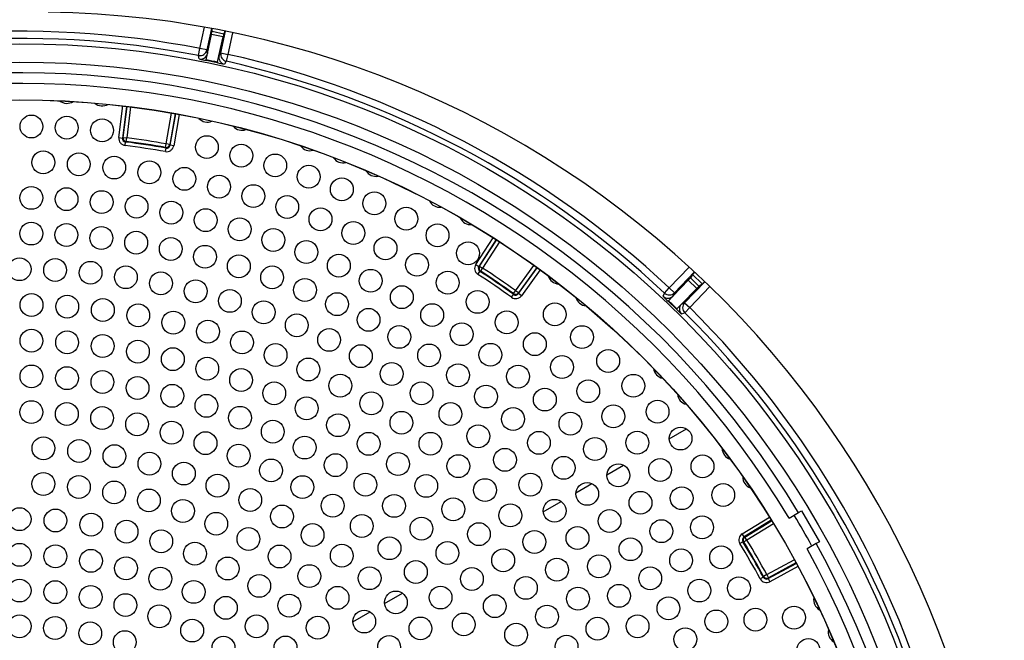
# Model space of a CAD drawing. Header units: millimetres. Extents: x 815 to 6167, y -516 to 2664.
# Tile 34 of 39: x 3518 to 3656, y 2357 to 2443. Entities that reach past the tile are written whole.
import ezdxf

# ---------------------------------------------------------------- set-up
doc = ezdxf.new("R2010")
doc.units = ezdxf.units.MM
doc.header["$MEASUREMENT"] = 0

# ---------------------------------------------------------------- blocks, each defined once
blk = doc.blocks.new('Boven')
for p, q in [((1445.64, -355.3), (1446.27, -352.32)), ((1447.25, -352.5), (1446.62, -355.5)), ((1447.33, -352.89), (1447.33, -352.51)), ((1447.33, -352.89), (1448.98, -353.23)), ((1448.57, -355.91), (1449.21, -352.88)), ((1449.14, -352.86), (1448.98, -353.23)), ((1450.19, -353.08), (1449.55, -356.12)), ((1446.71, -355.98), (1447.24, -353.32)), ((1448.88, -353.66), (1447.24, -353.32)), ((1448.31, -356.32), (1448.88, -353.66)), ((1445.45, -356.28), (1445.64, -355.3)), ((1446.62, -355.5), (1445.64, -355.3)), ((1446.53, -356.89), (1446.71, -355.98)), ((1446.62, -355.5), (1446.71, -355.98)), ((1448.31, -356.32), (1448.57, -355.91)), ((1448.57, -355.91), (1449.55, -356.12)), ((1445.54, -356.76), (1445.45, -356.28)), ((1448.09, -357.3), (1446.51, -356.97)), ((1448.11, -357.22), (1448.31, -356.32)), ((1449.33, -357.09), (1449.07, -357.5)), ((1449.55, -356.12), (1449.33, -357.09)), ((1434.29, -367.77), (1434.84, -363.35)), ((1435.33, -363.41), (1434.78, -367.84)), ((1434.88, -367.76), (1435.42, -363.42)), ((1435.91, -363.49), (1435.37, -367.83)), ((1440.9, -368.66), (1441.67, -364.35)), ((1442.16, -364.44), (1441.4, -368.75)), ((1441.47, -368.84), (1442.24, -364.45)), ((1442.74, -364.54), (1441.96, -368.93)), ((1434.29, -367.77), (1434.78, -367.84)), ((1434.78, -367.84), (1434.88, -367.76)), ((1434.88, -367.76), (1435.37, -367.83)), ((1435.16, -368.89), (1435.22, -368.39)), ((1435.31, -368.32), (1435.22, -368.39)), ((1435.31, -368.32), (1435.37, -367.83)), ((1440.8, -369.74), (1440.89, -369.25)), ((1440.82, -369.15), (1440.9, -368.66)), ((1440.89, -369.25), (1440.82, -369.15)), ((1441.4, -368.75), (1440.9, -368.66)), ((1441.4, -368.75), (1441.47, -368.84)), ((1441.96, -368.93), (1441.47, -368.84)), ((1484.3, -385.55), (1486.72, -381.81)), ((1487.14, -382.07), (1484.72, -385.82)), ((1484.84, -385.8), (1487.21, -382.12)), ((1487.63, -382.39), (1485.26, -386.07)), ((1484.3, -385.55), (1484.72, -385.82)), ((1484.72, -385.82), (1484.84, -385.8)), ((1484.84, -385.8), (1485.26, -386.07)), ((1484.99, -386.49), (1485.26, -386.07)), ((1489.88, -389.22), (1492.44, -385.67)), ((1492.85, -385.96), (1490.29, -389.51)), ((1490.31, -389.63), (1492.91, -386.01)), ((1493.32, -386.31), (1490.71, -389.92)), ((1511.42, -388.82), (1514.23, -385.91)), ((1484.6, -386.93), (1484.87, -386.51)), ((1484.99, -386.49), (1484.87, -386.51)), ((1511.96, -389.96), (1514.08, -387.73)), ((1514.96, -386.59), (1512.14, -389.51)), ((1515.29, -388.9), (1514.08, -387.73)), ((1514.67, -386.95), (1514.38, -387.41)), ((1514.38, -387.41), (1515.59, -388.59)), ((1516.05, -388.27), (1514.67, -386.95)), ((1510.74, -389.55), (1511.42, -388.82)), ((1512.14, -389.51), (1511.42, -388.82)), ((1513.14, -391.09), (1515.29, -388.9)), ((1513.58, -390.9), (1516.41, -387.96)), ((1517.13, -388.65), (1514.3, -391.59)), ((1515.59, -388.59), (1516.05, -388.27)), ((1489.32, -390.15), (1489.61, -389.74)), ((1489.59, -389.62), (1489.88, -389.22)), ((1489.61, -389.74), (1489.59, -389.62)), ((1490.29, -389.51), (1489.88, -389.22)), ((1490.29, -389.51), (1490.31, -389.63)), ((1490.71, -389.92), (1490.31, -389.63)), ((1510.56, -390), (1510.74, -389.55)), ((1511.33, -390.63), (1511.96, -389.96)), ((1512.14, -389.51), (1511.96, -389.96)), ((1512.43, -391.81), (1511.27, -390.7)), ((1512.49, -391.75), (1513.14, -391.09)), ((1513.14, -391.09), (1513.58, -390.9)), ((1513.58, -390.9), (1514.3, -391.59)), ((1514.3, -391.59), (1513.59, -392.3)), ((1513.59, -392.3), (1513.15, -392.5)), ((1511.41, -409.98), (1513.86, -408.57)), ((1502.69, -415.02), (1505.03, -413.67)), ((1498.33, -417.54), (1500.59, -416.23)), ((1493.76, -420.18), (1496.26, -418.73)), ((1528.23, -421.06), (1529.53, -420.31)), ((1529.53, -420.31), (1529.96, -420.06)), ((1529.96, -420.06), (1532.46, -424.39)), ((1521.66, -423.27), (1525.45, -420.94)), ((1525.72, -421.37), (1521.92, -423.69)), ((1522.03, -423.72), (1525.76, -421.44)), ((1526.02, -421.86), (1522.29, -424.15)), ((1521.92, -423.69), (1521.66, -423.27)), ((1521.92, -423.69), (1522.03, -423.72)), ((1521.75, -424.38), (1521.32, -424.64)), ((1521.87, -424.41), (1521.75, -424.38)), ((1522.29, -424.15), (1521.87, -424.41)), ((1522.29, -424.15), (1522.03, -423.72)), ((1532.03, -424.64), (1530.73, -425.4)), ((1532.46, -424.39), (1532.03, -424.64)), ((1525.09, -428.99), (1528.93, -426.91)), ((1525.29, -429.55), (1529.21, -427.42)), ((1529.17, -427.35), (1525.33, -429.43)), ((1525.09, -428.99), (1524.65, -429.23)), ((1525.09, -428.99), (1525.33, -429.43)), ((1529.45, -427.86), (1525.53, -429.99)), ((1524.62, -429.35), (1524.18, -429.59)), ((1524.62, -429.35), (1524.65, -429.23)), ((1525.33, -429.43), (1525.29, -429.55)), ((1525.29, -429.55), (1525.53, -429.99)), ((1471.51, -433.02), (1474.01, -431.58)), ((1467.07, -435.58), (1469.49, -434.19))]:
    blk.add_line(p, q)
for centre, radius in [((1420.36, -486.23), 131.6), ((1420.36, -486.23), 129.03), ((1420.36, -486.23), 123.75), ((1420.36, -486.23), 123.73), ((1422.02, -366.22), 1.6), ((1426.97, -366.39), 1.6), ((1431.92, -366.76), 1.6), ((1446.61, -369.11), 1.6), ((1423.68, -371.25), 1.6), ((1451.43, -370.3), 1.6), ((1428.66, -371.51), 1.6), ((1433.62, -371.97), 1.6), ((1438.55, -372.65), 1.6), ((1456.19, -371.68), 1.6), ((1443.46, -373.55), 1.6), ((1460.89, -373.26), 1.6), ((1448.32, -374.66), 1.6), ((1465.53, -375.03), 1.6), ((1422, -376.22), 1.6), ((1426.94, -376.4), 1.6), ((1431.86, -376.81), 1.6), ((1453.12, -375.97), 1.6), ((1436.75, -377.44), 1.6), ((1441.62, -378.28), 1.6), ((1457.87, -377.49), 1.6), ((1470.09, -376.99), 1.6), ((1446.44, -379.34), 1.6), ((1462.54, -379.22), 1.6), ((1474.56, -379.14), 1.6), ((1451.21, -380.62), 1.6), ((1422, -381.22), 1.6), ((1426.92, -381.41), 1.6), ((1431.82, -381.84), 1.6), ((1436.7, -382.49), 1.6), ((1455.92, -382.11), 1.6), ((1467.14, -381.15), 1.6), ((1478.94, -381.47), 1.6), ((1441.55, -383.37), 1.6), ((1460.55, -383.81), 1.6), ((1471.65, -383.28), 1.6), ((1446.35, -384.47), 1.6), ((1483.22, -383.98), 1.6), ((1420.36, -386.21), 1.6), ((1425.34, -386.33), 1.6), ((1451.09, -385.8), 1.6), ((1465.11, -385.72), 1.6), ((1476.06, -385.59), 1.6), ((1430.31, -386.71), 1.6), ((1435.26, -387.33), 1.6), ((1455.76, -387.36), 1.6), ((1469.57, -387.83), 1.6), ((1440.17, -388.19), 1.6), ((1445.04, -389.3), 1.6), ((1460.36, -389.12), 1.6), ((1480.37, -388.1), 1.6), ((1449.84, -390.65), 1.6), ((1473.94, -390.13), 1.6), ((1422.03, -391.22), 1.6), ((1427.04, -391.45), 1.6), ((1432.03, -391.93), 1.6), ((1464.86, -391.11), 1.6), ((1484.56, -390.79), 1.6), ((1436.99, -392.68), 1.6), ((1454.57, -392.24), 1.6), ((1469.27, -393.3), 1.6), ((1478.19, -392.64), 1.6), ((1495.38, -392.54), 1.6), ((1441.91, -393.69), 1.6), ((1459.21, -394.06), 1.6), ((1488.64, -393.66), 1.6), ((1422.02, -396.23), 1.6), ((1446.76, -394.95), 1.6), ((1463.75, -396.11), 1.6), ((1473.58, -395.69), 1.6), ((1482.33, -395.32), 1.6), ((1499.19, -395.72), 1.6), ((1427.02, -396.46), 1.6), ((1432, -396.97), 1.6), ((1451.54, -396.47), 1.6), ((1492.58, -396.71), 1.6), ((1436.94, -397.75), 1.6), ((1441.84, -398.81), 1.6), ((1456.24, -398.24), 1.6), ((1468.19, -398.39), 1.6), ((1477.76, -398.29), 1.6), ((1486.35, -398.2), 1.6), ((1502.86, -399.06), 1.6), ((1446.66, -400.14), 1.6), ((1460.83, -400.26), 1.6), ((1496.39, -399.92), 1.6), ((1422.02, -401.23), 1.6), ((1427, -401.47), 1.6), ((1451.41, -401.74), 1.6), ((1472.51, -400.88), 1.6), ((1481.82, -401.07), 1.6), ((1490.23, -401.25), 1.6), ((1431.97, -402.01), 1.6), ((1436.89, -402.84), 1.6), ((1465.31, -402.52), 1.6), ((1506.39, -402.54), 1.6), ((1441.76, -403.95), 1.6), ((1456.05, -403.59), 1.6), ((1476.7, -403.59), 1.6), ((1485.74, -404.05), 1.6), ((1493.98, -404.47), 1.6), ((1500.06, -403.3), 1.6), ((1446.55, -405.35), 1.6), ((1460.59, -405.7), 1.6), ((1469.66, -405.01), 1.6), ((1422.01, -406.23), 1.6), ((1426.98, -406.49), 1.6), ((1431.93, -407.05), 1.6), ((1451.25, -407.02), 1.6), ((1480.75, -406.5), 1.6), ((1489.53, -407.2), 1.6), ((1503.58, -406.83), 1.6), ((1509.78, -406.17), 1.6), ((1436.83, -407.93), 1.6), ((1465, -408.06), 1.6), ((1473.88, -407.72), 1.6), ((1497.57, -407.85), 1.6), ((1441.67, -409.1), 1.6), ((1455.85, -408.97), 1.6), ((1484.65, -409.61), 1.6), ((1513.01, -409.93), 1.6), ((1423.7, -411.29), 1.6), ((1446.42, -410.58), 1.6), ((1460.32, -411.19), 1.6), ((1469.28, -410.67), 1.6), ((1477.95, -410.66), 1.6), ((1493.15, -410.53), 1.6), ((1501.01, -411.4), 1.6), ((1506.94, -410.51), 1.6), ((1428.7, -411.68), 1.6), ((1433.66, -412.4), 1.6), ((1451.07, -412.34), 1.6), ((1438.56, -413.46), 1.6), ((1464.65, -413.66), 1.6), ((1473.4, -413.5), 1.6), ((1481.86, -413.8), 1.6), ((1488.39, -412.91), 1.6), ((1496.62, -414.03), 1.6), ((1516.08, -413.83), 1.6), ((1443.38, -414.83), 1.6), ((1455.61, -414.4), 1.6), ((1504.29, -415.09), 1.6), ((1510.14, -414.33), 1.6), ((1423.69, -416.29), 1.6), ((1428.67, -416.71), 1.6), ((1448.1, -416.53), 1.6), ((1460, -416.73), 1.6), ((1468.84, -416.39), 1.6), ((1477.36, -416.56), 1.6), ((1491.96, -416.39), 1.6), ((1433.61, -417.48), 1.6), ((1485.6, -417.15), 1.6), ((1499.92, -417.68), 1.6), ((1513.17, -418.29), 1.6), ((1518.99, -417.84), 1.6), ((1438.48, -418.6), 1.6), ((1452.69, -418.54), 1.6), ((1464.25, -419.33), 1.6), ((1472.85, -419.36), 1.6), ((1507.39, -418.93), 1.6), ((1443.26, -420.07), 1.6), ((1457.14, -420.85), 1.6), ((1481.15, -419.84), 1.6), ((1489.15, -420.69), 1.6), ((1495.35, -420.05), 1.6), ((1420.36, -421.22), 1.6), ((1425.39, -421.41), 1.6), ((1430.4, -422), 1.6), ((1447.92, -421.87), 1.6), ((1468.32, -422.18), 1.6), ((1503.05, -421.49), 1.6), ((1516.02, -422.37), 1.6), ((1435.35, -422.97), 1.6), ((1461.42, -423.45), 1.6), ((1476.69, -422.55), 1.6), ((1484.74, -423.32), 1.6), ((1498.56, -423.87), 1.6), ((1510.32, -422.9), 1.6), ((1440.21, -424.32), 1.6), ((1452.44, -424), 1.6), ((1472.21, -425.29), 1.6), ((1492.52, -424.41), 1.6), ((1420.36, -426.22), 1.6), ((1425.38, -426.43), 1.6), ((1444.94, -426.05), 1.6), ((1456.8, -426.45), 1.6), ((1465.52, -426.34), 1.6), ((1480.33, -425.97), 1.6), ((1505.99, -425.43), 1.6), ((1518.7, -426.57), 1.6), ((1430.36, -427.06), 1.6), ((1488.14, -426.99), 1.6), ((1501.57, -427.84), 1.6), ((1513.08, -427), 1.6), ((1435.28, -428.1), 1.6), ((1449.53, -428.13), 1.6), ((1460.97, -429.2), 1.6), ((1475.9, -428.63), 1.6), ((1495.68, -428.3), 1.6), ((1440.09, -429.56), 1.6), ((1453.95, -430.57), 1.6), ((1469.42, -429.49), 1.6), ((1483.76, -429.59), 1.6), ((1508.75, -429.51), 1.6), ((1420.36, -431.22), 1.6), ((1425.36, -431.45), 1.6), ((1430.32, -432.13), 1.6), ((1444.76, -431.41), 1.6), ((1491.33, -430.85), 1.6), ((1504.38, -431.96), 1.6), ((1515.64, -431.22), 1.6), ((1521.19, -430.89), 1.6), ((1435.2, -433.26), 1.6), ((1458.16, -433.34), 1.6), ((1464.93, -432.24), 1.6), ((1473.1, -432.89), 1.6), ((1479.37, -432.2), 1.6), ((1486.97, -433.41), 1.6), ((1498.63, -432.36), 1.6), ((1439.95, -434.83), 1.6), ((1449.27, -433.64), 1.6), ((1494.29, -434.88), 1.6), ((1511.31, -433.72), 1.6), ((1420.36, -436.22), 1.6), ((1453.57, -436.24), 1.6), ((1468.67, -435.56), 1.6), ((1482.62, -435.97), 1.6), ((1506.98, -436.22), 1.6), ((1518.01, -435.55), 1.6), ((1523.5, -435.31), 1.6), ((1528.91, -435.01), 1.6), ((1425.33, -436.47), 1.6), ((1430.26, -437.21), 1.6), ((1444.55, -436.82), 1.6), ((1462.15, -436.43), 1.6), ((1476.55, -436.53), 1.6), ((1489.96, -437.41), 1.6), ((1501.36, -436.57), 1.6), ((1435.1, -438.44), 1.6), ((1497.03, -439.07), 1.6), ((1513.67, -438.04), 1.6), ((1448.94, -439.23), 1.6), ((1457.63, -439.2), 1.6), ((1472.16, -439.13), 1.6), ((1530.93, -439.54), 1.6)]:
    blk.add_circle(centre, radius)
for centre, radius, start, end in [((1422.36, -486.23), 136.03, 270.8426, 89.1574), ((1420.36, -486.23), 133.35, 79.0681, 109.4919), ((1420.36, -486.23), 132.35, 79.0681, 109.4919), ((1448.72, -344.67), 12.5, 255.265, 259.8035), ((1420.7, -484.6), 130.3, 77.8543, 78.5657), ((1450.79, -346.15), 11.47, 256.4142, 261.3573), ((1449.29, -356.52), 1, 168.213, 257.4258), ((1420.36, -486.23), 132.35, 46.9281, 77.3519), ((1420.36, -486.23), 133.35, 46.9281, 77.3519), ((1420.36, -486.23), 127.53, 31.1235, 118.8765), ((1420.36, -486.23), 126.03, 31.1369, 118.8631), ((1426.99, -361.38), 1.6, 231.5142, 302.4037), ((1431.95, -361.74), 1.6, 229.2357, 300.1253), ((1446.68, -364.01), 1.6, 222.4003, 293.2898), ((1451.52, -365.15), 1.6, 220.1218, 291.0113), ((1435.28, -367.9), 0.5, 172.9274, 262.8126), ((1435.37, -367.83), 0.5, 172.9293, 262.7706), ((1420.36, -486.23), 118.77, 80.0457, 82.8114), ((1420.36, -486.23), 118.85, 80.0859, 82.7713), ((1420.36, -486.23), 119.36, 80.0859, 82.7713), ((1420.36, -486.23), 118.27, 80.0457, 82.8114), ((1440.9, -368.66), 0.5, 260.0866, 349.9279), ((1440.97, -368.76), 0.5, 260.0446, 349.9297), ((1461.04, -368.01), 1.6, 215.5649, 286.4544), ((1465.71, -369.72), 1.6, 213.2864, 284.1759), ((1470.3, -371.61), 1.6, 210, 281.8974), ((1479.25, -375.94), 1.6, 206.4509, 277.3405), ((1483.59, -378.37), 1.6, 204.1725, 275.062), ((1485.15, -386.09), 0.5, 147.2132, 237.0983), ((1485.26, -386.07), 0.5, 147.215, 237.0563), ((1420.36, -486.23), 119.36, 54.3716, 57.057), ((1420.36, -486.23), 118.27, 54.3314, 57.0971), ((1420.36, -486.23), 118.77, 54.3314, 57.0971), ((1420.36, -486.23), 118.85, 54.3716, 57.057), ((1495.98, -386.67), 1.6, 197.337, 268.2265), ((1489.88, -389.22), 0.5, 234.3723, 324.2136), ((1489.9, -389.34), 0.5, 234.3303, 324.2154), ((1499.88, -389.75), 1.6, 195.0585, 265.9481), ((1519.68, -381.46), 12.5, 223.125, 227.6635), ((1421.51, -485.03), 130.3, 45.7143, 46.4257), ((1520.65, -383.81), 11.47, 224.2742, 229.2173), ((1513.86, -391.79), 1, 136.073, 225.2858), ((1420.36, -486.23), 133.35, 14.7881, 45.2119), ((1420.36, -486.23), 132.35, 14.7881, 45.2119), ((1510.8, -399.9), 1.6, 188.2231, 259.1126), ((1514.16, -403.57), 1.6, 185.9446, 256.8341), ((1520.43, -411.28), 1.6, 181.3876, 252.2772), ((1523.33, -415.32), 1.6, 179.1092, 249.9987), ((1420.36, -486.23), 126.83, 28.9237, 31.0763), ((1522.18, -424.12), 0.5, 121.4989, 211.384), ((1420.36, -486.23), 127.53, 301.1235, 28.8765), ((1420.36, -486.23), 118.27, 28.6171, 31.3829), ((1420.36, -486.23), 118.77, 28.6171, 31.3829), ((1522.29, -424.15), 0.5, 121.5007, 211.342), ((1420.36, -486.23), 118.85, 28.6573, 31.3427), ((1420.36, -486.23), 119.36, 28.6573, 31.3427), ((1420.36, -486.23), 126.03, 301.1369, 28.8631), ((1525.06, -429.11), 0.5, 208.616, 298.5011), ((1525.09, -428.99), 0.5, 208.658, 298.4993), ((1533.26, -432.52), 1.6, 169.9952, 240.8848), ((1535.31, -437.05), 1.6, 167.7168, 238.6063)]:
    blk.add_arc(centre, radius, start, end)
for centre, major_axis, ratio, start_param, end_param in [((1446.3, -357.78), (1.02, 4.9), 0.003491, -0.422455, -0.017453), ((1447.96, -358.13), (1.02, 4.9), 0.003491, 0.017453, 0.422455), ((1445.64, -355.3), (0.985, 0.176), 0.999956, 4.344843, 5.900634), ((1445.73, -355.78), (0.985, 0.176), 0.999956, 4.34371, 5.90081), ((1449.55, -356.12), (-0.832, 0.555), 0.999956, 0.382552, 1.938342), ((1448.3, -356.33), (-0.208, -0.978), 0.011109, -0.422528, -0.008758), ((1510.91, -391.01), (3.47, 3.6), 0.003491, -0.422455, -0.017453), ((1521.61, -379.74), (6.94, 7.2), 0.003491, -3.445234, -3.159046), ((1512.13, -392.19), (3.47, 3.6), 0.003491, 0.017453, 0.422455), ((1522.99, -381.07), (-6.94, -7.2), 0.003491, 0.017453, 0.310406), ((1511.24, -389.27), (0.927, -0.375), 0.999956, 4.34371, 5.90081), ((1511.42, -388.82), (0.927, -0.375), 0.999956, 4.344843, 5.900634), ((1513.13, -391.1), (-0.696, -0.718), 0.011109, -0.422528, -0.008758), ((1514.3, -391.59), (-0.409, 0.913), 0.999956, 0.382552, 1.938342)]:
    blk.add_ellipse(centre, major_axis=major_axis, ratio=ratio, start_param=start_param, end_param=end_param)
for points in [[(1434.29, -367.77), (1434.26, -368.04), (1434.33, -368.31), (1434.57, -368.62), (1434.67, -368.7), (1434.9, -368.83), (1435.02, -368.87), (1435.16, -368.89)], [(1440.8, -369.74), (1441.06, -369.79), (1441.33, -369.72), (1441.65, -369.5), (1441.75, -369.4), (1441.89, -369.18), (1441.93, -369.06), (1441.96, -368.93)], [(1484.3, -385.55), (1484.16, -385.77), (1484.11, -386.05), (1484.19, -386.43), (1484.25, -386.55), (1484.4, -386.77), (1484.49, -386.86), (1484.6, -386.93)], [(1489.32, -390.15), (1489.53, -390.3), (1489.81, -390.36), (1490.19, -390.3), (1490.32, -390.25), (1490.54, -390.12), (1490.64, -390.03), (1490.71, -389.92)], [(1521.66, -423.27), (1521.43, -423.41), (1521.27, -423.63), (1521.17, -424.01), (1521.17, -424.15), (1521.21, -424.4), (1521.26, -424.53), (1521.32, -424.64)], [(1524.18, -429.59), (1524.3, -429.82), (1524.52, -429.99), (1524.9, -430.1), (1525.03, -430.11), (1525.29, -430.09), (1525.42, -430.05), (1525.53, -429.99)]]:
    blk.add_open_spline(points, degree=3, knots=[0, 0, 0, 0, 0.5, 0.5, 0.75, 0.75, 1, 1, 1, 1])

msp = doc.modelspace()

# ---------------------------------------------------------------- block references
msp.add_blockref('Boven', (2098.1, 2794.7))

doc.saveas('drawing.dxf')
